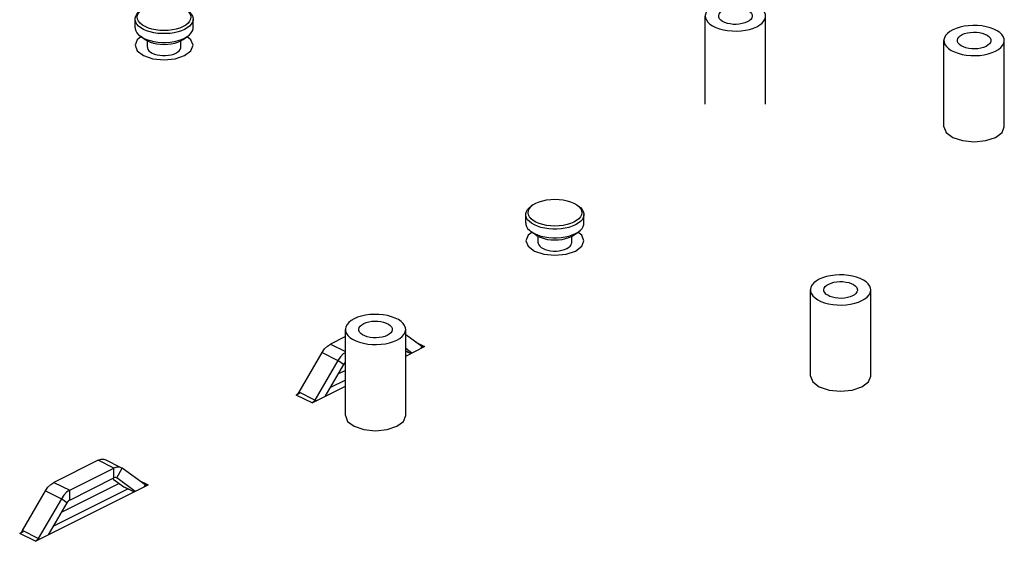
# Paper-space layout '005_EXP_CORICANT_PE_DRAWING_3_1' of a CAD drawing. Header units: millimetres. Extents: x 6 to 413, y 7 to 290.
# Tile 135 of 228: x 216 to 232, y 103 to 111. Entities that reach past the tile are written whole.
import ezdxf

# ---------------------------------------------------------------- set-up
doc = ezdxf.new("R2010")
doc.units = ezdxf.units.MM
doc.header["$LTSCALE"] = 23.1
for name, color, linetype in [('BASE_CORIANT_BL85', 7, 'CONTINUOUS'), ('BSO_M3X9P9_MAIN_BL348', 7, 'CONTINUOUS'), ('BSO_M3X9P9_MAIN_BL350', 7, 'CONTINUOUS'), ('BSO_M3X9P9_MAIN_BL352', 7, 'CONTINUOUS'), ('BSO_M3X9P9_MAIN_BL357', 7, 'CONTINUOUS'), ('T_PIN_2_327_BL222', 7, 'CONTINUOUS'), ('T_PIN_2_327_BL223', 7, 'CONTINUOUS')]:
    doc.layers.add(name, color=color, linetype=linetype)

# ---------------------------------------------------------------- blocks, each defined once
blk = doc.blocks.new('BASE_CORIANT_BL85', base_point=(229.328, 99.074))
at = {"layer": 'BASE_CORIANT_BL85', "color": 7, "linetype": 'Continuous'}
for p, q in [((218.316, 110.956), (218.281, 110.866)), ((218.375, 111), (218.316, 110.956)), ((219.181, 110.777), (219.217, 110.866)), ((218.418, 110.701), (218.57, 110.65)), ((219.08, 110.701), (219.181, 110.777)), ((232.138, 109.384), (232.244, 109.462)), ((232.244, 109.462), (232.281, 109.555)), ((231.451, 109.384), (231.609, 109.331)), ((224.669, 107.853), (224.61, 107.809)), ((224.61, 107.809), (224.575, 107.719)), ((225.475, 107.63), (225.511, 107.719)), ((224.712, 107.554), (224.864, 107.503)), ((225.374, 107.554), (225.475, 107.63)), ((221.668, 106.176), (221.429, 106.057)), ((222.9, 106.015), (222.64, 106.204)), ((222.802, 106.087), (222.945, 106.015)), ((221.429, 106.057), (221.668, 105.938)), ((222.64, 105.862), (222.945, 106.015)), ((222.882, 105.983), (222.9, 106.015)), ((222.905, 106.012), (222.9, 106.015)), ((220.923, 105.281), (221.294, 105.921)), ((221.548, 105.794), (221.177, 105.154)), ((221.294, 105.921), (221.548, 105.794)), ((221.588, 105.851), (221.548, 105.794)), ((221.638, 105.728), (221.548, 105.794)), ((221.668, 105.631), (221.547, 105.57)), ((230.093, 105.447), (230.13, 105.54)), ((221.132, 105.109), (221.668, 105.376)), ((229.3, 105.368), (229.458, 105.315)), ((229.988, 105.368), (230.093, 105.447)), ((220.932, 105.263), (220.878, 105.236)), ((221.132, 105.109), (220.878, 105.236)), ((221.177, 105.154), (220.923, 105.281)), ((221.196, 105.14), (221.177, 105.154)), ((222.603, 104.811), (222.64, 104.904)), ((221.81, 104.732), (221.968, 104.679)), ((222.497, 104.732), (222.603, 104.811)), ((217.685, 104.185), (216.974, 103.83)), ((217.94, 104.058), (217.685, 104.185)), ((218.06, 104.065), (217.806, 104.193)), ((217.229, 103.702), (217.94, 104.058)), ((217.989, 104.075), (217.94, 104.058)), ((217.94, 103.902), (217.94, 104.058)), ((217.985, 103.902), (218.075, 104.057)), ((218.075, 104.057), (218.06, 104.065)), ((218.446, 103.788), (218.075, 104.057)), ((216.678, 102.881), (218.491, 103.788)), ((216.974, 103.83), (217.229, 103.702)), ((218.027, 103.81), (217.092, 103.343)), ((218.347, 103.859), (218.491, 103.788)), ((218.427, 103.756), (218.446, 103.788)), ((218.45, 103.785), (218.446, 103.788)), ((216.468, 103.054), (216.839, 103.694)), ((217.094, 103.566), (216.723, 102.927)), ((216.839, 103.694), (217.094, 103.566)), ((217.133, 103.623), (217.094, 103.566)), ((217.184, 103.501), (217.094, 103.566)), ((217.229, 103.546), (217.229, 103.702)), ((216.477, 103.036), (216.423, 103.009)), ((216.678, 102.881), (216.423, 103.009)), ((216.723, 102.927), (216.468, 103.054)), ((216.741, 102.913), (216.723, 102.927))]:
    blk.add_line(p, q, dxfattribs=at)
at = {"layer": 'BASE_CORIANT_BL85', "color": 3, "linetype": 'Continuous'}
for p, q in [((222.739, 105.912), (222.64, 105.984)), ((222.64, 105.945), (222.723, 105.904)), ((222.64, 105.944), (222.721, 105.903)), ((221.638, 105.728), (221.339, 105.212)), ((221.668, 105.475), (221.419, 105.351)), ((217.229, 103.546), (217.94, 103.902)), ((217.929, 103.884), (218.101, 103.76)), ((217.985, 103.902), (217.98, 103.904)), ((218.284, 103.684), (217.985, 103.902)), ((218.168, 103.725), (216.965, 103.123)), ((218.101, 103.76), (218.268, 103.676)), ((218.101, 103.76), (218.115, 103.751)), ((218.115, 103.751), (218.267, 103.676)), ((217.184, 103.501), (216.884, 102.984))]:
    blk.add_line(p, q, dxfattribs=at)
at = {"layer": 'BASE_CORIANT_BL85', "color": 7, "linetype": 'Continuous'}
for points in [[(218.281, 110.866), (218.316, 110.777), (218.418, 110.701)], [(219.217, 110.866), (219.181, 110.956), (219.122, 111)], [(218.57, 110.65), (218.749, 110.632), (218.928, 110.65), (219.08, 110.701)], [(231.309, 109.555), (231.346, 109.462), (231.451, 109.384)], [(231.609, 109.331), (231.795, 109.312), (231.981, 109.331), (232.138, 109.384)], [(225.511, 107.719), (225.475, 107.809), (225.416, 107.853)], [(224.575, 107.719), (224.61, 107.63), (224.712, 107.554)], [(224.864, 107.503), (225.043, 107.485), (225.222, 107.503), (225.374, 107.554)], [(221.294, 105.921), (221.333, 105.978), (221.379, 106.024), (221.429, 106.057)], [(222.945, 106.015), (222.929, 106.009), (222.913, 106.01), (222.905, 106.012)], [(221.668, 105.919), (221.634, 105.897), (221.588, 105.851)], [(229.158, 105.54), (229.195, 105.447), (229.3, 105.368)], [(229.458, 105.315), (229.644, 105.297), (229.83, 105.315), (229.988, 105.368)], [(220.878, 105.236), (220.894, 105.247), (220.91, 105.262), (220.923, 105.281)], [(221.177, 105.154), (221.164, 105.135), (221.149, 105.12), (221.132, 105.109)], [(221.668, 104.904), (221.705, 104.811), (221.81, 104.732)], [(221.968, 104.679), (222.154, 104.661), (222.34, 104.679), (222.497, 104.732)], [(217.685, 104.185), (217.734, 104.202), (217.78, 104.201), (217.806, 104.193)], [(218.06, 104.065), (218.035, 104.074), (217.989, 104.075)], [(216.839, 103.694), (216.879, 103.751), (216.925, 103.797), (216.974, 103.83)], [(218.491, 103.788), (218.474, 103.782), (218.459, 103.782), (218.45, 103.785)], [(217.229, 103.702), (217.179, 103.67), (217.133, 103.623)], [(216.423, 103.009), (216.44, 103.019), (216.455, 103.035), (216.468, 103.054)], [(216.723, 102.927), (216.71, 102.908), (216.694, 102.892), (216.678, 102.881)]]:
    blk.add_lwpolyline(points, dxfattribs=at)
at = {"layer": 'BASE_CORIANT_BL85', "color": 3, "linetype": 'Continuous'}
for points in [[(221.668, 105.763), (221.667, 105.763), (221.652, 105.747), (221.638, 105.728)], [(217.98, 103.904), (217.971, 103.907), (217.956, 103.907), (217.94, 103.902)], [(217.229, 103.546), (217.212, 103.536), (217.197, 103.52), (217.184, 103.501)]]:
    blk.add_lwpolyline(points, dxfattribs=at)
blk = doc.blocks.new('T_PIN_2_327_BL222', base_point=(225.043, 107.97))
at = {"layer": 'T_PIN_2_327_BL222', "color": 7, "linetype": 'Continuous'}
for p, q in [((224.69, 108.296), (224.737, 108.324)), ((225.348, 108.324), (225.395, 108.296)), ((224.658, 108.269), (224.69, 108.296)), ((224.69, 108.296), (224.661, 108.275)), ((225.395, 108.296), (225.425, 108.275)), ((224.575, 108), (224.575, 108.14)), ((225.511, 108), (225.511, 108.14)), ((224.734, 107.813), (224.661, 107.865)), ((225.351, 107.813), (225.425, 107.865)), ((224.734, 107.813), (224.775, 107.788)), ((224.773, 107.688), (224.773, 107.79)), ((225.31, 107.788), (225.351, 107.813)), ((225.313, 107.688), (225.313, 107.79))]:
    blk.add_line(p, q, dxfattribs=at)
for points in [[(224.737, 108.324), (224.789, 108.346), (224.847, 108.364), (224.909, 108.377), (224.975, 108.385), (225.043, 108.387), (225.11, 108.385), (225.176, 108.377), (225.239, 108.364), (225.296, 108.346), (225.348, 108.324)], [(224.575, 108.14), (224.576, 108.157), (224.585, 108.19), (224.604, 108.222), (224.632, 108.252), (224.661, 108.275)], [(224.737, 108.019), (224.693, 108.044), (224.658, 108.073), (224.632, 108.105), (224.616, 108.138), (224.611, 108.171), (224.616, 108.205), (224.632, 108.238), (224.658, 108.269)], [(225.395, 108.296), (225.428, 108.269), (225.454, 108.238), (225.469, 108.205), (225.475, 108.171), (225.469, 108.138), (225.454, 108.105), (225.428, 108.073), (225.392, 108.044), (225.348, 108.019)], [(225.425, 108.275), (225.453, 108.252), (225.481, 108.222), (225.5, 108.19), (225.509, 108.157), (225.511, 108.14)], [(224.712, 107.975), (224.668, 108), (224.632, 108.028), (224.604, 108.058), (224.585, 108.09), (224.576, 108.123), (224.575, 108.14)], [(224.575, 108), (224.576, 107.983), (224.585, 107.95), (224.604, 107.918), (224.632, 107.888), (224.661, 107.865)], [(225.348, 108.019), (225.296, 107.996), (225.239, 107.979), (225.176, 107.966), (225.11, 107.958), (225.043, 107.955), (224.975, 107.958), (224.909, 107.966), (224.847, 107.979), (224.789, 107.996), (224.737, 108.019)], [(225.511, 108.14), (225.509, 108.123), (225.5, 108.09), (225.481, 108.058), (225.453, 108.028), (225.417, 108), (225.374, 107.975)], [(225.425, 107.865), (225.453, 107.888), (225.481, 107.918), (225.5, 107.95), (225.509, 107.983), (225.511, 108)], [(224.661, 107.865), (224.668, 107.86), (224.712, 107.834)], [(225.374, 107.975), (225.323, 107.953), (225.267, 107.935), (225.206, 107.921), (225.142, 107.911), (225.076, 107.907), (225.009, 107.907), (224.943, 107.911), (224.879, 107.921), (224.818, 107.935), (224.762, 107.953), (224.712, 107.975)], [(224.712, 107.834), (224.762, 107.812), (224.818, 107.794), (224.879, 107.781), (224.943, 107.771), (225.009, 107.766), (225.076, 107.766), (225.142, 107.771), (225.206, 107.781), (225.267, 107.794), (225.323, 107.812), (225.374, 107.834)], [(225.374, 107.834), (225.417, 107.86), (225.425, 107.865)], [(224.773, 107.688), (224.774, 107.676), (224.782, 107.653), (224.798, 107.631), (224.822, 107.61), (224.852, 107.592), (224.888, 107.577), (224.929, 107.566), (224.973, 107.558), (225.019, 107.554), (225.066, 107.554), (225.112, 107.558), (225.156, 107.566), (225.197, 107.577), (225.234, 107.593)], [(224.775, 107.788), (224.821, 107.769), (224.871, 107.753), (224.926, 107.742), (224.984, 107.735), (225.043, 107.733), (225.102, 107.735), (225.159, 107.742), (225.214, 107.753), (225.265, 107.769), (225.31, 107.788)], [(225.234, 107.593), (225.264, 107.611), (225.287, 107.631), (225.303, 107.653), (225.312, 107.676), (225.313, 107.688)]]:
    blk.add_lwpolyline(points, dxfattribs=at)
blk = doc.blocks.new('T_PIN_2_327_BL223', base_point=(218.749, 111.117))
at = {"layer": 'T_PIN_2_327_BL223', "color": 7, "linetype": 'Continuous'}
for p, q in [((218.364, 111.416), (218.396, 111.443)), ((218.396, 111.443), (218.367, 111.422)), ((218.396, 111.443), (218.443, 111.471)), ((219.054, 111.471), (219.101, 111.443)), ((219.101, 111.443), (219.131, 111.422)), ((218.281, 111.147), (218.281, 111.287)), ((219.217, 111.147), (219.217, 111.287)), ((218.44, 110.96), (218.367, 111.012)), ((219.057, 110.96), (219.131, 111.012)), ((218.44, 110.96), (218.481, 110.935)), ((218.479, 110.835), (218.479, 110.937)), ((219.016, 110.935), (219.057, 110.96)), ((219.019, 110.835), (219.019, 110.937))]:
    blk.add_line(p, q, dxfattribs=at)
for points in [[(218.443, 111.471), (218.495, 111.493), (218.553, 111.511), (218.615, 111.524), (218.681, 111.532), (218.749, 111.534), (218.816, 111.532), (218.882, 111.524), (218.945, 111.511), (219.002, 111.493), (219.054, 111.471)], [(218.281, 111.287), (218.282, 111.304), (218.291, 111.337), (218.31, 111.369), (218.338, 111.399), (218.367, 111.422)], [(218.443, 111.166), (218.399, 111.191), (218.364, 111.22), (218.338, 111.252), (218.322, 111.285), (218.317, 111.318), (218.322, 111.352), (218.338, 111.385), (218.364, 111.416)], [(219.101, 111.443), (219.134, 111.416), (219.16, 111.385), (219.175, 111.352), (219.181, 111.318), (219.175, 111.285), (219.16, 111.252), (219.134, 111.22), (219.098, 111.191), (219.054, 111.166)], [(219.131, 111.422), (219.159, 111.399), (219.187, 111.369), (219.206, 111.337), (219.216, 111.304), (219.217, 111.287)], [(218.418, 111.122), (218.374, 111.147), (218.338, 111.175), (218.31, 111.205), (218.291, 111.237), (218.282, 111.27), (218.281, 111.287)], [(219.054, 111.166), (219.002, 111.143), (218.945, 111.126), (218.882, 111.113), (218.816, 111.105), (218.749, 111.102), (218.681, 111.105), (218.615, 111.113), (218.553, 111.126), (218.495, 111.143), (218.443, 111.166)], [(219.217, 111.287), (219.216, 111.27), (219.206, 111.237), (219.187, 111.205), (219.159, 111.175), (219.123, 111.147), (219.08, 111.122)], [(218.281, 111.147), (218.282, 111.13), (218.291, 111.097), (218.31, 111.065), (218.338, 111.035), (218.367, 111.012)], [(218.367, 111.012), (218.374, 111.007), (218.418, 110.981)], [(219.08, 111.122), (219.029, 111.1), (218.973, 111.082), (218.912, 111.068), (218.848, 111.058), (218.782, 111.054), (218.715, 111.054), (218.649, 111.058), (218.585, 111.068), (218.524, 111.082), (218.468, 111.1), (218.418, 111.122)], [(219.08, 110.981), (219.123, 111.007), (219.131, 111.012)], [(219.131, 111.012), (219.159, 111.035), (219.187, 111.065), (219.206, 111.097), (219.216, 111.13), (219.217, 111.147)], [(218.418, 110.981), (218.468, 110.959), (218.524, 110.941), (218.585, 110.928), (218.649, 110.918), (218.715, 110.913), (218.782, 110.913), (218.848, 110.918), (218.912, 110.928), (218.973, 110.941), (219.029, 110.959), (219.08, 110.981)], [(218.481, 110.935), (218.527, 110.916), (218.577, 110.9), (218.632, 110.889), (218.69, 110.882), (218.749, 110.88), (218.808, 110.882), (218.865, 110.889), (218.92, 110.9), (218.971, 110.916), (219.016, 110.935)], [(218.479, 110.835), (218.48, 110.823), (218.488, 110.8), (218.504, 110.778), (218.528, 110.757), (218.558, 110.739), (218.594, 110.724), (218.635, 110.713), (218.679, 110.705), (218.725, 110.701), (218.772, 110.701), (218.818, 110.705), (218.862, 110.713), (218.903, 110.724), (218.94, 110.74)], [(218.94, 110.74), (218.97, 110.758), (218.993, 110.778), (219.01, 110.8), (219.018, 110.823), (219.019, 110.835)]]:
    blk.add_lwpolyline(points, dxfattribs=at)
blk = doc.blocks.new('BSO_M3X9P9_MAIN_BL348', base_point=(222.154, 105.719))
at = {"layer": 'BSO_M3X9P9_MAIN_BL348', "color": 7, "linetype": 'Continuous'}
for p, q in [((221.668, 104.904), (221.668, 106.291)), ((222.64, 104.904), (222.64, 106.291))]:
    blk.add_line(p, q, dxfattribs=at)
for points in [[(221.81, 106.463), (221.763, 106.435), (221.724, 106.405), (221.695, 106.371), (221.676, 106.336), (221.668, 106.3), (221.668, 106.291)], [(222.64, 106.291), (222.637, 106.318), (222.623, 106.354), (222.599, 106.388), (222.565, 106.42), (222.522, 106.45), (222.471, 106.475), (222.412, 106.497), (222.348, 106.514), (222.279, 106.526), (222.208, 106.533), (222.135, 106.534), (222.063, 106.53), (221.993, 106.52), (221.926, 106.506), (221.865, 106.487), (221.81, 106.463)], [(221.963, 106.387), (222.001, 106.403), (222.045, 106.415), (222.092, 106.423), (222.141, 106.426), (222.191, 106.425), (222.239, 106.419), (222.285, 106.409), (222.326, 106.395), (222.361, 106.377), (222.389, 106.357), (222.41, 106.334), (222.421, 106.31), (222.424, 106.291)], [(221.668, 106.291), (221.671, 106.264), (221.684, 106.228), (221.708, 106.194), (221.742, 106.162), (221.785, 106.133), (221.837, 106.107), (221.895, 106.085), (221.959, 106.068), (222.028, 106.056), (222.099, 106.05), (222.172, 106.048), (222.244, 106.052), (222.314, 106.062), (222.381, 106.076), (222.442, 106.096), (222.497, 106.119)], [(221.884, 106.291), (221.884, 106.297), (221.891, 106.322), (221.907, 106.346), (221.931, 106.367), (221.963, 106.387)], [(222.344, 106.196), (222.306, 106.18), (222.263, 106.168), (222.215, 106.16), (222.166, 106.156), (222.116, 106.157), (222.068, 106.163), (222.022, 106.173), (221.981, 106.187), (221.946, 106.205), (221.918, 106.225), (221.898, 106.248), (221.886, 106.272), (221.884, 106.291)], [(222.424, 106.291), (222.423, 106.285), (222.416, 106.26), (222.401, 106.237), (222.376, 106.215), (222.344, 106.196)], [(222.497, 106.119), (222.545, 106.147), (222.583, 106.178), (222.612, 106.211), (222.631, 106.246), (222.639, 106.282), (222.64, 106.291)]]:
    blk.add_lwpolyline(points, dxfattribs=at)
blk = doc.blocks.new('BSO_M3X9P9_MAIN_BL350', base_point=(227.951, 110.749))
at = {"layer": 'BSO_M3X9P9_MAIN_BL350', "color": 7, "linetype": 'Continuous'}
for p, q in [((227.465, 109.919), (227.465, 111.337)), ((228.437, 109.919), (228.437, 111.337))]:
    blk.add_line(p, q, dxfattribs=at)
for points in [[(227.607, 111.509), (227.56, 111.481), (227.521, 111.451), (227.492, 111.417), (227.473, 111.382), (227.465, 111.346), (227.465, 111.337)], [(228.437, 111.337), (228.434, 111.364), (228.42, 111.4), (228.396, 111.434), (228.363, 111.466), (228.319, 111.496), (228.268, 111.521), (228.21, 111.543), (228.145, 111.56), (228.077, 111.572), (228.005, 111.579), (227.933, 111.58), (227.861, 111.576), (227.79, 111.567), (227.724, 111.552), (227.662, 111.533), (227.607, 111.509)], [(227.465, 111.337), (227.468, 111.31), (227.482, 111.274), (227.506, 111.24), (227.54, 111.208), (227.583, 111.179), (227.634, 111.153), (227.692, 111.131), (227.757, 111.114), (227.825, 111.102), (227.897, 111.096), (227.969, 111.094), (228.041, 111.098), (228.112, 111.108), (228.178, 111.122), (228.24, 111.142), (228.295, 111.165)], [(227.681, 111.337), (227.681, 111.343), (227.688, 111.368), (227.704, 111.392), (227.728, 111.413), (227.76, 111.433)], [(228.142, 111.242), (228.104, 111.226), (228.06, 111.214), (228.013, 111.206), (227.963, 111.202), (227.914, 111.203), (227.865, 111.209), (227.82, 111.219), (227.779, 111.233), (227.743, 111.251), (227.715, 111.271), (227.695, 111.294), (227.684, 111.318), (227.681, 111.337)], [(227.76, 111.433), (227.798, 111.449), (227.842, 111.461), (227.889, 111.469), (227.939, 111.472), (227.988, 111.471), (228.037, 111.465), (228.082, 111.455), (228.124, 111.441), (228.159, 111.423), (228.187, 111.403), (228.207, 111.38), (228.218, 111.356), (228.221, 111.337)], [(228.221, 111.337), (228.221, 111.331), (228.214, 111.306), (228.198, 111.283), (228.174, 111.261), (228.142, 111.242)], [(228.295, 111.165), (228.342, 111.193), (228.381, 111.224), (228.41, 111.257), (228.429, 111.292), (228.437, 111.328), (228.437, 111.337)]]:
    blk.add_lwpolyline(points, dxfattribs=at)
blk = doc.blocks.new('BSO_M3X9P9_MAIN_BL352', base_point=(229.644, 106.355))
at = {"layer": 'BSO_M3X9P9_MAIN_BL352', "color": 7, "linetype": 'Continuous'}
for p, q in [((229.158, 105.54), (229.158, 106.927)), ((230.13, 105.54), (230.13, 106.927))]:
    blk.add_line(p, q, dxfattribs=at)
for points in [[(229.3, 107.099), (229.253, 107.071), (229.214, 107.041), (229.185, 107.007), (229.166, 106.972), (229.158, 106.936), (229.158, 106.927)], [(230.13, 106.927), (230.127, 106.954), (230.113, 106.99), (230.089, 107.024), (230.055, 107.056), (230.012, 107.086), (229.961, 107.111), (229.902, 107.133), (229.838, 107.15), (229.77, 107.162), (229.698, 107.168), (229.626, 107.17), (229.554, 107.166), (229.483, 107.156), (229.417, 107.142), (229.355, 107.123), (229.3, 107.099)], [(229.453, 107.022), (229.491, 107.038), (229.535, 107.051), (229.582, 107.058), (229.631, 107.062), (229.681, 107.061), (229.73, 107.055), (229.775, 107.045), (229.816, 107.031), (229.852, 107.013), (229.88, 106.993), (229.9, 106.97), (229.911, 106.946), (229.914, 106.927)], [(229.158, 106.927), (229.161, 106.9), (229.174, 106.864), (229.198, 106.83), (229.232, 106.798), (229.276, 106.769), (229.327, 106.743), (229.385, 106.721), (229.45, 106.704), (229.518, 106.692), (229.589, 106.686), (229.662, 106.684), (229.734, 106.688), (229.804, 106.698), (229.871, 106.712), (229.932, 106.732), (229.988, 106.755)], [(229.374, 106.927), (229.374, 106.933), (229.381, 106.958), (229.397, 106.982), (229.421, 107.003), (229.453, 107.022)], [(229.835, 106.832), (229.796, 106.816), (229.753, 106.804), (229.706, 106.796), (229.656, 106.792), (229.607, 106.793), (229.558, 106.799), (229.513, 106.809), (229.471, 106.823), (229.436, 106.841), (229.408, 106.861), (229.388, 106.884), (229.376, 106.908), (229.374, 106.927)], [(229.914, 106.927), (229.914, 106.921), (229.907, 106.896), (229.891, 106.872), (229.867, 106.851), (229.835, 106.832)], [(229.988, 106.755), (230.035, 106.783), (230.074, 106.813), (230.103, 106.847), (230.121, 106.882), (230.13, 106.918), (230.13, 106.927)]]:
    blk.add_lwpolyline(points, dxfattribs=at)
blk = doc.blocks.new('BSO_M3X9P9_MAIN_BL357', base_point=(231.795, 110.37))
at = {"layer": 'BSO_M3X9P9_MAIN_BL357', "color": 7, "linetype": 'Continuous'}
for p, q in [((231.309, 109.555), (231.309, 110.943)), ((232.281, 109.555), (232.281, 110.943))]:
    blk.add_line(p, q, dxfattribs=at)
for points in [[(232.281, 110.943), (232.278, 110.97), (232.264, 111.006), (232.24, 111.04), (232.206, 111.072), (232.163, 111.101), (232.112, 111.127), (232.053, 111.148), (231.989, 111.165), (231.92, 111.177), (231.849, 111.184), (231.776, 111.186), (231.704, 111.181), (231.634, 111.172), (231.568, 111.158), (231.506, 111.138), (231.451, 111.115)], [(231.451, 111.115), (231.404, 111.087), (231.365, 111.056), (231.336, 111.023), (231.317, 110.988), (231.309, 110.952), (231.309, 110.943)], [(231.525, 110.943), (231.525, 110.949), (231.532, 110.974), (231.548, 110.997), (231.572, 111.019), (231.604, 111.038)], [(231.604, 111.038), (231.642, 111.054), (231.686, 111.066), (231.733, 111.074), (231.782, 111.078), (231.832, 111.076), (231.88, 111.071), (231.926, 111.061), (231.967, 111.047), (232.002, 111.029), (232.031, 111.008), (232.051, 110.986), (232.062, 110.961), (232.065, 110.943)], [(231.309, 110.943), (231.312, 110.916), (231.325, 110.88), (231.349, 110.846), (231.383, 110.813), (231.426, 110.784), (231.478, 110.759), (231.536, 110.737), (231.6, 110.72), (231.669, 110.708), (231.74, 110.701), (231.813, 110.7), (231.885, 110.704), (231.955, 110.713), (232.022, 110.728), (232.083, 110.747), (232.138, 110.771)], [(231.986, 110.847), (231.947, 110.831), (231.904, 110.819), (231.856, 110.811), (231.807, 110.808), (231.757, 110.809), (231.709, 110.815), (231.663, 110.825), (231.622, 110.839), (231.587, 110.856), (231.559, 110.877), (231.539, 110.9), (231.527, 110.924), (231.525, 110.943)], [(232.065, 110.943), (232.064, 110.936), (232.057, 110.912), (232.042, 110.888), (232.017, 110.866), (231.986, 110.847)], [(232.138, 110.771), (232.186, 110.798), (232.224, 110.829), (232.253, 110.862), (232.272, 110.898), (232.28, 110.934), (232.281, 110.943)]]:
    blk.add_lwpolyline(points, dxfattribs=at)

psp = doc.layouts.new('005_EXP_CORICANT_PE_DRAWING_3_1')

# ---------------------------------------------------------------- block references
at = {"layer": 'BASE_CORIANT_BL85'}
psp.add_blockref('BASE_CORIANT_BL85', (229.328, 99.074), dxfattribs=at)
at = {"layer": 'BSO_M3X9P9_MAIN_BL348'}
psp.add_blockref('BSO_M3X9P9_MAIN_BL348', (222.154, 105.719), dxfattribs=at)
at = {"layer": 'BSO_M3X9P9_MAIN_BL350'}
psp.add_blockref('BSO_M3X9P9_MAIN_BL350', (227.951, 110.749), dxfattribs=at)
at = {"layer": 'BSO_M3X9P9_MAIN_BL352'}
psp.add_blockref('BSO_M3X9P9_MAIN_BL352', (229.644, 106.355), dxfattribs=at)
at = {"layer": 'BSO_M3X9P9_MAIN_BL357'}
psp.add_blockref('BSO_M3X9P9_MAIN_BL357', (231.795, 110.37), dxfattribs=at)
at = {"layer": 'T_PIN_2_327_BL222'}
psp.add_blockref('T_PIN_2_327_BL222', (225.043, 107.97), dxfattribs=at)
at = {"layer": 'T_PIN_2_327_BL223'}
psp.add_blockref('T_PIN_2_327_BL223', (218.749, 111.117), dxfattribs=at)

doc.saveas('drawing.dxf')
